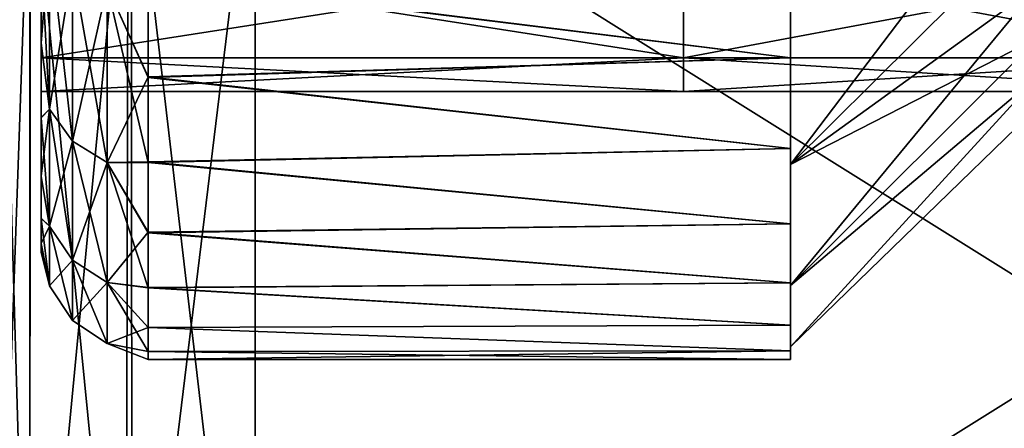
# Model space of a CAD drawing. Header units: metres. Extents: x -62 to 150, y -92 to 92.
# Tile 36 of 256: x -38.34 to -33.74, y -70.82 to -68.92. Entities that reach past the tile are written whole.
import ezdxf

# ---------------------------------------------------------------- set-up
doc = ezdxf.new("R2010")
doc.units = ezdxf.units.M
doc.layers.add('solid_500615', color=7, linetype='CONTINUOUS')

msp = doc.modelspace()

# ---------------------------------------------------------------- linework, layer by layer
at = {"layer": 'solid_500615'}
for points in [[(-35.239399, -63.561459, -4.026686), (-35.239399, -68.625298, -3.82827), (-35.239399, -69.092537, -5.470457)], [(-35.239399, -64.214455, -4.978571), (-35.239399, -63.561459, -4.026686), (-35.239399, -69.092537, -5.470457)], [(-35.239399, -64.617401, -6.056134), (-35.239399, -64.214455, -4.978571), (-35.239399, -69.092537, -5.470457)], [(-35.239399, -64.214554, -9.360534), (-35.239399, -69.092537, -8.868834), (-35.239399, -68.625298, -10.511022)], [(-35.239399, -64.214554, -9.360534), (-35.239399, -64.617432, -8.283039), (-35.239399, -69.092537, -8.868834)], [(-35.239399, -64.617401, -6.056134), (-35.239399, -69.092537, -5.470457), (-35.239399, -69.25, -7.169646)], [(-35.239399, -64.617401, -6.056134), (-35.239399, -69.25, -7.169646), (-35.239399, -64.75, -7.169646)], [(-35.239399, -64.617432, -8.283039), (-35.239399, -64.75, -7.169646), (-35.239399, -69.092537, -8.868834)], [(-35.239399, -64.75, -7.169646), (-35.239399, -69.25, -7.169646), (-35.239399, -69.092537, -8.868834)], [(-35.239399, -69.092514, -8.869275), (-35.239399, -65.362083, -8.393591), (-35.239399, -64.955269, -9.556118)], [(-35.239399, -68.625397, -10.511048), (-35.239399, -69.092514, -8.869275), (-35.239399, -64.955269, -9.556118)], [(-35.239399, -64.955269, -4.783174), (-35.239399, -69.092514, -5.470016), (-35.239399, -68.625397, -3.828244)], [(-35.239399, -64.955269, -4.783174), (-35.239399, -65.362083, -5.945701), (-35.239399, -69.092514, -5.470016)], [(-35.239399, -69.25, -7.169646), (-35.239399, -65.5, -7.169646), (-35.239399, -65.362083, -8.393591)], [(-35.239399, -65.362083, -5.945701), (-35.239399, -65.5, -7.169646), (-35.239399, -69.092514, -5.470016)], [(-35.239399, -69.092514, -8.869275), (-35.239399, -69.25, -7.169646), (-35.239399, -65.362083, -8.393591)], [(-35.239399, -69.25, -7.169646), (-35.239399, -69.092514, -5.470016), (-35.239399, -65.5, -7.169646)], [(-38.239399, -69.092537, -8.868834), (-38.239399, -66.944839, -8.64547), (-38.239399, -66.485962, -10.057755)], [(-38.239399, -68.625298, -10.511022), (-38.239399, -69.092537, -8.868834), (-38.239399, -66.485962, -10.057755)], [(-38.239399, -66.485962, -4.281537), (-38.239399, -69.092537, -5.470457), (-38.239399, -68.625298, -3.82827)], [(-38.239399, -66.485962, -4.281537), (-38.239399, -66.944839, -5.693822), (-38.239399, -69.092537, -5.470457)], [(-38.239399, -69.25, -7.169646), (-38.239399, -67.099998, -7.169646), (-38.239399, -66.944839, -8.64547)], [(-38.239399, -66.944839, -5.693822), (-38.239399, -67.099998, -7.169646), (-38.239399, -69.092537, -5.470457)], [(-38.239399, -69.092537, -8.868834), (-38.239399, -69.25, -7.169646), (-38.239399, -66.944839, -8.64547)], [(-38.239399, -69.25, -7.169646), (-38.239399, -69.092537, -5.470457), (-38.239399, -67.099998, -7.169646)], [(-37.844406, -72.843948, -8.923272), (-37.832546, -67.938667, -17.419476), (-37.239399, -67.892303, -17.499773)], [(-37.844406, -72.843948, -8.923272), (-37.239399, -67.892303, -17.499773), (-37.239399, -72.892303, -8.839519)], [(-37.239399, -72.892303, -5.499773), (-37.239399, -67.892303, 3.160481), (-37.818573, -67.93679, 3.083429)], [(-29.239401, -67.892303, -17.499773), (-37.239399, -72.892303, -8.839519), (-37.239399, -67.892303, -17.499773)], [(-29.239401, -72.892303, -5.499773), (-37.239399, -67.892303, 3.160481), (-37.239399, -72.892303, -5.499773)], [(-29.239401, -72.892303, -5.499773), (-29.239401, -67.892303, 3.160481), (-37.239399, -67.892303, 3.160481)], [(-29.239401, -72.892303, -8.839519), (-37.239399, -72.892303, -8.839519), (-29.239401, -67.892303, -17.499773)], [(-38.292225, -72.742577, -9.098852), (-38.293022, -68.042015, -17.240469), (-37.832546, -67.938667, -17.419476)], [(-38.292225, -72.742577, -9.098852), (-37.832546, -67.938667, -17.419476), (-37.844406, -72.843948, -8.923272)], [(-37.814518, -72.848625, -5.424122), (-37.818573, -67.93679, 3.083429), (-38.29158, -68.041939, 2.901313)], [(-37.814518, -72.848625, -5.424122), (-37.239399, -72.892303, -5.499773), (-37.818573, -67.93679, 3.083429)], [(-38.457378, -72.689407, -9.190949), (-38.41515, -68.080482, -17.17384), (-38.293022, -68.042015, -17.240469)], [(-38.457378, -72.689407, -9.190949), (-38.293022, -68.042015, -17.240469), (-38.292225, -72.742577, -9.098852)], [(-38.292648, -72.742599, -5.240471), (-38.29158, -68.041939, 2.901313), (-38.428371, -68.08535, 2.826123)], [(-37.814518, -72.848625, -5.424122), (-38.29158, -68.041939, 2.901313), (-38.292648, -72.742599, -5.240471)], [(-33.5774, -68.061378, -11.83791), (-34.739399, -68.763428, -12.912506), (-34.739399, -69.590622, -11.388363)], [(-33.5774, -68.061378, -11.83791), (-34.739399, -69.590622, -11.388363), (-33.5774, -68.438522, -11.11552)], [(-38.393566, -72.711212, -5.186116), (-38.292648, -72.742599, -5.240471), (-38.428371, -68.08535, 2.826123)], [(-33.5774, -68.438522, -11.11552), (-34.739399, -69.590622, -11.388363), (-33.5774, -68.751137, -10.362788)], [(-33.5774, -68.438896, -3.224578), (-34.739399, -69.590988, -2.95176), (-34.739399, -68.763908, -1.427517)], [(-33.5774, -68.751442, -3.977341), (-34.739399, -69.590988, -2.95176), (-33.5774, -68.438896, -3.224578)], [(-38.201492, -68.531548, -12.743583), (-38.239399, -68.604507, -12.264752), (-38.239399, -69.024132, -11.478342)], [(-38.201492, -69.332626, -11.263315), (-38.201492, -68.531548, -12.743583), (-38.239399, -69.024132, -11.478342)], [(-38.201492, -68.531548, -1.595709), (-38.201492, -69.332626, -3.075977), (-38.239399, -68.607437, -2.079488)], [(-38.093094, -68.667534, -12.832427), (-38.201492, -68.531548, -12.743583), (-38.201492, -69.332626, -11.263315)], [(-38.093094, -69.481377, -3.010727), (-38.201492, -69.332626, -3.075977), (-38.201492, -68.531548, -1.595709)], [(-38.093094, -68.667534, -1.506865), (-38.093094, -69.481377, -3.010727), (-38.201492, -68.531548, -1.595709)], [(-38.239399, -68.863441, -7.975345), (-38.239399, -69.024132, -11.478342), (-38.239399, -68.604507, -12.264752)], [(-38.239399, -68.863037, -6.359484), (-38.239399, -68.607437, -2.079488), (-38.239399, -69.026611, -2.866143)], [(-38.201492, -69.332626, -3.075977), (-38.239399, -69.026611, -2.866143), (-38.239399, -68.607437, -2.079488)], [(-37.739399, -68.72345, -1.325727), (-34.739399, -68.601181, -1.147306), (-34.739399, -69.093094, -1.919447)], [(-37.739399, -68.720039, -13.018656), (-34.739399, -69.093094, -12.419845), (-34.739399, -68.601181, -13.191986)], [(-34.739399, -68.763908, -1.427517), (-34.739399, -69.093094, -1.919447), (-34.739399, -68.601181, -1.147306)], [(-34.739399, -68.763428, -12.912506), (-34.739399, -68.601181, -13.191986), (-34.739399, -69.093094, -12.419845)], [(-38.239399, -68.625298, -10.511022), (-35.239399, -68.625298, -10.511022), (-35.239399, -69.092537, -8.868834)], [(-38.239399, -68.625298, -10.511022), (-35.239399, -69.092537, -8.868834), (-38.239399, -69.092537, -8.868834)], [(-38.239399, -69.092537, -5.470457), (-35.239399, -69.092537, -5.470457), (-35.239399, -68.625298, -3.82827)], [(-38.239399, -69.092537, -5.470457), (-35.239399, -68.625298, -3.82827), (-38.239399, -68.625298, -3.82827)], [(-32.739399, -68.625397, -3.828244), (-35.239399, -68.625397, -3.828244), (-35.239399, -69.092514, -5.470016)], [(-32.739399, -68.625397, -3.828244), (-35.239399, -69.092514, -5.470016), (-32.739399, -69.092514, -5.470016)], [(-32.739399, -69.092514, -8.869275), (-35.239399, -69.092514, -8.869275), (-35.239399, -68.625397, -10.511048)], [(-32.739399, -68.625397, -10.511048), (-32.739399, -69.092514, -8.869275), (-35.239399, -68.625397, -10.511048)], [(-38.093094, -69.481377, -11.328565), (-38.093094, -68.667534, -12.832427), (-38.201492, -69.332626, -11.263315)], [(-37.930744, -68.758385, -12.891785), (-38.093094, -68.667534, -12.832427), (-38.093094, -69.481377, -11.328565)], [(-37.930744, -69.580765, -2.967133), (-38.093094, -69.481377, -3.010727), (-38.093094, -68.667534, -1.506865)], [(-37.930744, -68.758385, -1.447507), (-37.930744, -69.580765, -2.967133), (-38.093094, -68.667534, -1.506865)], [(-37.930744, -68.758385, -12.891785), (-37.739399, -69.181999, -12.26287), (-37.739399, -68.720039, -13.018656)], [(-37.930744, -68.758385, -1.447507), (-37.739399, -68.72345, -1.325727), (-37.739399, -69.184975, -2.081794)], [(-37.739399, -68.720039, -13.018656), (-37.739399, -69.181999, -12.26287), (-34.739399, -69.093094, -12.419845)], [(-37.739399, -69.184975, -2.081794), (-37.739399, -68.72345, -1.325727), (-34.739399, -69.093094, -1.919447)], [(-33.5774, -68.751137, -10.362788), (-34.739399, -69.590622, -11.388363), (-34.739399, -70.155357, -9.747548)], [(-33.5774, -68.751137, -10.362788), (-34.739399, -70.155357, -9.747548), (-33.5774, -68.996719, -9.585747)], [(-33.5774, -68.996948, -4.7544), (-34.739399, -69.590988, -2.95176), (-33.5774, -68.751442, -3.977341)], [(-37.930744, -69.580765, -11.372159), (-37.930744, -68.758385, -12.891785), (-38.093094, -69.481377, -11.328565)], [(-37.930744, -68.758385, -1.447507), (-37.739399, -69.184975, -2.081794), (-37.739399, -69.581207, -2.874239)], [(-37.930744, -68.758385, -1.447507), (-37.739399, -69.581207, -2.874239), (-37.930744, -69.580765, -2.967133)], [(-37.930744, -69.580765, -11.372159), (-37.739399, -69.181999, -12.26287), (-37.930744, -68.758385, -12.891785)], [(-34.739399, -68.763428, -12.912506), (-34.739399, -69.093094, -12.419845), (-34.739399, -69.516197, -11.607218)], [(-34.739399, -69.590622, -11.388363), (-34.739399, -68.763428, -12.912506), (-34.739399, -69.516197, -11.607218)], [(-34.739399, -68.763908, -1.427517), (-34.739399, -69.590988, -2.95176), (-34.739399, -69.093094, -1.919447)], [(-38.239399, -68.863441, -7.975345), (-38.239399, -68.863037, -6.359484), (-38.239399, -69.026611, -2.866143)], [(-38.239399, -68.863441, -7.975345), (-38.239399, -69.026611, -2.866143), (-38.239399, -69.024132, -11.478342)], [(-38.239399, -69.026611, -2.866143), (-38.239399, -69.371475, -10.65868), (-38.239399, -69.024132, -11.478342)], [(-38.201492, -69.332626, -11.263315), (-38.239399, -69.024132, -11.478342), (-38.239399, -69.371475, -10.65868)], [(-38.239399, -69.026611, -2.866143), (-38.239399, -69.373482, -3.685997), (-38.239399, -69.371475, -10.65868)], [(-38.201492, -69.332626, -3.075977), (-38.239399, -69.373482, -3.685997), (-38.239399, -69.026611, -2.866143)], [(-33.5774, -68.996719, -9.585747), (-34.739399, -70.155357, -9.747548), (-33.5774, -69.173378, -8.790638)], [(-33.5774, -68.996948, -4.7544), (-34.739399, -70.155579, -4.592611), (-34.739399, -69.590988, -2.95176)], [(-33.5774, -69.173531, -5.549515), (-34.739399, -70.155579, -4.592611), (-33.5774, -68.996948, -4.7544)], [(-38.239399, -69.092537, -8.868834), (-35.239399, -69.092537, -8.868834), (-35.239399, -69.25, -7.169646)], [(-38.239399, -69.25, -7.169646), (-35.239399, -69.25, -7.169646), (-35.239399, -69.092537, -5.470457)], [(-38.239399, -69.092537, -8.868834), (-35.239399, -69.25, -7.169646), (-38.239399, -69.25, -7.169646)], [(-38.239399, -69.25, -7.169646), (-35.239399, -69.092537, -5.470457), (-38.239399, -69.092537, -5.470457)], [(-37.739399, -69.184975, -2.081794), (-34.739399, -69.093094, -1.919447), (-34.739399, -69.516197, -2.732074)], [(-37.739399, -69.181999, -12.26287), (-34.739399, -69.516197, -11.607218), (-34.739399, -69.093094, -12.419845)], [(-32.739399, -69.092514, -5.470016), (-35.239399, -69.092514, -5.470016), (-35.239399, -69.25, -7.169646)], [(-32.739399, -69.25, -7.169646), (-35.239399, -69.25, -7.169646), (-35.239399, -69.092514, -8.869275)], [(-32.739399, -69.092514, -5.470016), (-35.239399, -69.25, -7.169646), (-32.739399, -69.25, -7.169646)], [(-32.739399, -69.092514, -8.869275), (-32.739399, -69.25, -7.169646), (-35.239399, -69.092514, -8.869275)], [(-34.739399, -69.590988, -2.95176), (-34.739399, -69.516197, -2.732074), (-34.739399, -69.093094, -1.919447)], [(-37.930744, -69.580765, -11.372159), (-37.739399, -69.57869, -11.470659), (-37.739399, -69.181999, -12.26287)], [(-37.739399, -69.181999, -12.26287), (-37.739399, -69.57869, -11.470659), (-34.739399, -69.516197, -11.607218)], [(-37.739399, -69.581207, -2.874239), (-37.739399, -69.184975, -2.081794), (-34.739399, -69.516197, -2.732074)], [(-33.5774, -69.173378, -8.790638), (-34.739399, -70.155357, -9.747548), (-34.739399, -70.441452, -8.037011)], [(-33.5774, -69.173378, -8.790638), (-34.739399, -70.441452, -8.037011), (-33.5774, -69.315498, -7.170079)], [(-33.5774, -69.173531, -5.549515), (-34.739399, -70.441521, -6.303154), (-34.739399, -70.155579, -4.592611)], [(-33.5774, -69.315498, -7.170079), (-34.739399, -70.441521, -6.303154), (-33.5774, -69.173531, -5.549515)], [(-38.201492, -69.332626, -11.263315), (-38.239399, -69.371475, -10.65868), (-38.239399, -69.644516, -9.812128)], [(-38.201492, -69.879135, -9.671383), (-38.201492, -69.332626, -11.263315), (-38.239399, -69.644516, -9.812128)], [(-38.201492, -69.332626, -3.075977), (-38.201492, -69.879135, -4.667909), (-38.239399, -69.373482, -3.685997)], [(-38.093094, -69.481377, -11.328565), (-38.201492, -69.332626, -11.263315), (-38.201492, -69.879135, -9.671383)], [(-38.093094, -70.036606, -4.628033), (-38.201492, -69.879135, -4.667909), (-38.201492, -69.332626, -3.075977)], [(-38.093094, -69.481377, -3.010727), (-38.093094, -70.036606, -4.628033), (-38.201492, -69.332626, -3.075977)], [(-33.5774, -69.315498, -7.170079), (-34.739399, -70.441452, -8.037011), (-34.739399, -70.441521, -6.303154)], [(-38.239399, -69.373482, -3.685997), (-38.239399, -69.644516, -9.812128), (-38.239399, -69.371475, -10.65868)], [(-38.239399, -69.373482, -3.685997), (-38.239399, -69.646034, -4.532698), (-38.239399, -69.644516, -9.812128)], [(-38.201492, -69.879135, -4.667909), (-38.239399, -69.646034, -4.532698), (-38.239399, -69.373482, -3.685997)], [(-38.093094, -70.036606, -9.711259), (-38.093094, -69.481377, -11.328565), (-38.201492, -69.879135, -9.671383)], [(-37.930744, -69.580765, -11.372159), (-38.093094, -69.481377, -11.328565), (-38.093094, -70.036606, -9.711259)], [(-37.930744, -70.141808, -4.601392), (-38.093094, -70.036606, -4.628033), (-38.093094, -69.481377, -3.010727)], [(-37.930744, -69.580765, -2.967133), (-37.930744, -70.141808, -4.601392), (-38.093094, -69.481377, -3.010727)], [(-37.739399, -69.581207, -2.874239), (-34.739399, -69.516197, -2.732074), (-34.739399, -69.866844, -3.578739)], [(-37.739399, -69.57869, -11.470659), (-34.739399, -69.866844, -10.760552), (-34.739399, -69.516197, -11.607218)], [(-34.739399, -69.590988, -2.95176), (-34.739399, -69.866844, -3.578739), (-34.739399, -69.516197, -2.732074)], [(-34.739399, -69.590622, -11.388363), (-34.739399, -69.516197, -11.607218), (-34.739399, -69.866844, -10.760552)], [(-37.930744, -70.141808, -9.7379), (-37.930744, -69.580765, -11.372159), (-38.093094, -70.036606, -9.711259)], [(-37.930744, -69.580765, -11.372159), (-37.739399, -69.907051, -10.64819), (-37.739399, -69.57869, -11.470659)], [(-37.930744, -69.580765, -2.967133), (-37.739399, -69.581207, -2.874239), (-37.739399, -69.909088, -3.696893)], [(-37.930744, -69.580765, -2.967133), (-37.739399, -69.909088, -3.696893), (-37.739399, -70.166435, -4.544068)], [(-37.930744, -69.580765, -2.967133), (-37.739399, -70.166435, -4.544068), (-37.930744, -70.141808, -4.601392)], [(-37.930744, -70.141808, -9.7379), (-37.739399, -69.907051, -10.64819), (-37.930744, -69.580765, -11.372159)], [(-37.739399, -69.57869, -11.470659), (-37.739399, -69.907051, -10.64819), (-34.739399, -69.866844, -10.760552)], [(-37.739399, -69.909088, -3.696893), (-37.739399, -69.581207, -2.874239), (-34.739399, -69.866844, -3.578739)], [(-34.739399, -69.590622, -11.388363), (-34.739399, -69.866844, -10.760552), (-34.739399, -70.142128, -9.887367)], [(-34.739399, -70.155357, -9.747548), (-34.739399, -69.590622, -11.388363), (-34.739399, -70.142128, -9.887367)], [(-34.739399, -69.590988, -2.95176), (-34.739399, -70.155579, -4.592611), (-34.739399, -69.866844, -3.578739)], [(-38.239399, -69.646034, -4.532698), (-38.239399, -69.841408, -8.943273), (-38.239399, -69.644516, -9.812128)], [(-38.201492, -69.879135, -9.671383), (-38.239399, -69.644516, -9.812128), (-38.239399, -69.841408, -8.943273)], [(-38.239399, -69.646034, -4.532698), (-38.239399, -69.842422, -5.401663), (-38.239399, -69.841408, -8.943273)], [(-38.201492, -69.879135, -4.667909), (-38.239399, -69.842422, -5.401663), (-38.239399, -69.646034, -4.532698)], [(-38.239399, -69.842422, -5.401663), (-38.239399, -69.960007, -8.061973), (-38.239399, -69.841408, -8.943273)], [(-38.201492, -69.879135, -9.671383), (-38.239399, -69.841408, -8.943273), (-38.239399, -69.960007, -8.061973)], [(-38.239399, -69.842422, -5.401663), (-38.239399, -69.960518, -6.28303), (-38.239399, -69.960007, -8.061973)], [(-38.201492, -70.156174, -6.328082), (-38.239399, -69.960518, -6.28303), (-38.239399, -69.842422, -5.401663)], [(-38.201492, -69.879135, -4.667909), (-38.201492, -70.156174, -6.328082), (-38.239399, -69.842422, -5.401663)], [(-38.201492, -70.156174, -8.01121), (-38.201492, -69.879135, -9.671383), (-38.239399, -69.960007, -8.061973)], [(-38.093094, -70.036606, -9.711259), (-38.201492, -69.879135, -9.671383), (-38.201492, -70.156174, -8.01121)], [(-38.093094, -70.318054, -6.314668), (-38.201492, -70.156174, -6.328082), (-38.201492, -69.879135, -4.667909)], [(-38.093094, -70.036606, -4.628033), (-38.093094, -70.318054, -6.314668), (-38.201492, -69.879135, -4.667909)], [(-37.739399, -69.909088, -3.696893), (-34.739399, -69.866844, -3.578739), (-34.739399, -70.142128, -4.451925)], [(-37.739399, -69.907051, -10.64819), (-34.739399, -70.142128, -9.887367), (-34.739399, -69.866844, -10.760552)], [(-34.739399, -70.155579, -4.592611), (-34.739399, -70.142128, -4.451925), (-34.739399, -69.866844, -3.578739)], [(-37.930744, -70.141808, -9.7379), (-37.739399, -70.164894, -9.80116), (-37.739399, -69.907051, -10.64819)], [(-37.739399, -69.907051, -10.64819), (-37.739399, -70.164894, -9.80116), (-34.739399, -70.142128, -9.887367)], [(-37.739399, -70.166435, -4.544068), (-37.739399, -69.909088, -3.696893), (-34.739399, -70.142128, -4.451925)], [(-38.239399, -69.960518, -6.28303), (-38.239399, -70, -7.172513), (-38.239399, -69.960007, -8.061973)], [(-38.201492, -70.156174, -8.01121), (-38.239399, -69.960007, -8.061973), (-38.239399, -70, -7.172513)], [(-38.201492, -70.156174, -6.328082), (-38.239399, -70, -7.172513), (-38.239399, -69.960518, -6.28303)], [(-38.201492, -70.156174, -6.328082), (-38.201492, -70.156174, -8.01121), (-38.239399, -70, -7.172513)], [(-38.093094, -70.318054, -8.024624), (-38.093094, -70.036606, -9.711259), (-38.201492, -70.156174, -8.01121)], [(-37.930744, -70.141808, -9.7379), (-38.093094, -70.036606, -9.711259), (-38.093094, -70.318054, -8.024624)], [(-37.930744, -70.426208, -6.305706), (-38.093094, -70.318054, -6.314668), (-38.093094, -70.036606, -4.628033)], [(-37.930744, -70.141808, -4.601392), (-37.930744, -70.426208, -6.305706), (-38.093094, -70.036606, -4.628033)], [(-38.093094, -70.318054, -8.024624), (-38.201492, -70.156174, -8.01121), (-38.201492, -70.156174, -6.328082)], [(-38.093094, -70.318054, -6.314668), (-38.093094, -70.318054, -8.024624), (-38.201492, -70.156174, -6.328082)], [(-37.930744, -70.426208, -8.033587), (-37.930744, -70.141808, -9.7379), (-38.093094, -70.318054, -8.024624)], [(-37.930744, -70.141808, -4.601392), (-37.739399, -70.166435, -4.544068), (-37.739399, -70.351463, -5.409752)], [(-37.930744, -70.141808, -4.601392), (-37.739399, -70.351463, -5.409752), (-37.739399, -70.462929, -6.288068)], [(-37.930744, -70.141808, -4.601392), (-37.739399, -70.462929, -6.288068), (-37.930744, -70.426208, -6.305706)], [(-37.930744, -70.141808, -9.7379), (-37.739399, -70.350433, -8.935583), (-37.739399, -70.164894, -9.80116)], [(-37.930744, -70.426208, -8.033587), (-37.739399, -70.350433, -8.935583), (-37.930744, -70.141808, -9.7379)], [(-37.739399, -70.166435, -4.544068), (-34.739399, -70.142128, -4.451925), (-34.739399, -70.340424, -5.346079)], [(-37.739399, -70.164894, -9.80116), (-34.739399, -70.340424, -8.993213), (-34.739399, -70.142128, -9.887367)], [(-37.739399, -70.164894, -9.80116), (-37.739399, -70.350433, -8.935583), (-34.739399, -70.340424, -8.993213)], [(-37.739399, -70.351463, -5.409752), (-37.739399, -70.166435, -4.544068), (-34.739399, -70.340424, -5.346079)], [(-34.739399, -70.155579, -4.592611), (-34.739399, -70.340424, -5.346079), (-34.739399, -70.142128, -4.451925)], [(-34.739399, -70.155357, -9.747548), (-34.739399, -70.142128, -9.887367), (-34.739399, -70.340424, -8.993213)], [(-34.739399, -70.441452, -8.037011), (-34.739399, -70.155357, -9.747548), (-34.739399, -70.340424, -8.993213)], [(-34.739399, -70.155579, -4.592611), (-34.739399, -70.441521, -6.303154), (-34.739399, -70.340424, -5.346079)], [(-37.930744, -70.426208, -8.033587), (-38.093094, -70.318054, -8.024624), (-38.093094, -70.318054, -6.314668)], [(-37.930744, -70.426208, -6.305706), (-37.930744, -70.426208, -8.033587), (-38.093094, -70.318054, -6.314668)], [(-37.930744, -70.426208, -8.033587), (-37.739399, -70.46241, -8.057333), (-37.739399, -70.350433, -8.935583)], [(-37.739399, -70.351463, -5.409752), (-34.739399, -70.340424, -5.346079), (-34.739399, -70.460052, -6.254844)], [(-37.739399, -70.350433, -8.935583), (-34.739399, -70.460052, -8.084448), (-34.739399, -70.340424, -8.993213)], [(-37.739399, -70.350433, -8.935583), (-37.739399, -70.46241, -8.057333), (-34.739399, -70.460052, -8.084448)], [(-37.739399, -70.462929, -6.288068), (-37.739399, -70.351463, -5.409752), (-34.739399, -70.460052, -6.254844)], [(-34.739399, -70.441521, -6.303154), (-34.739399, -70.460052, -6.254844), (-34.739399, -70.340424, -5.346079)], [(-34.739399, -70.441452, -8.037011), (-34.739399, -70.340424, -8.993213), (-34.739399, -70.460052, -8.084448)], [(-37.930744, -70.426208, -6.305706), (-37.739399, -70.462929, -6.288068), (-37.739399, -70.5, -7.172712)], [(-37.930744, -70.426208, -8.033587), (-37.739399, -70.5, -7.172712), (-37.739399, -70.46241, -8.057333)], [(-37.930744, -70.426208, -6.305706), (-37.739399, -70.5, -7.172712), (-37.930744, -70.426208, -8.033587)], [(-34.739399, -70.441521, -6.303154), (-34.739399, -70.441452, -8.037011), (-34.739399, -70.460052, -8.084448)], [(-34.739399, -70.441521, -6.303154), (-34.739399, -70.460052, -8.084448), (-34.739399, -70.460052, -6.254844)], [(-37.739399, -70.462929, -6.288068), (-34.739399, -70.460052, -6.254844), (-34.739399, -70.499939, -7.169646)], [(-37.739399, -70.5, -7.172712), (-34.739399, -70.499939, -7.169646), (-34.739399, -70.460052, -8.084448)], [(-37.739399, -70.46241, -8.057333), (-37.739399, -70.5, -7.172712), (-34.739399, -70.460052, -8.084448)], [(-37.739399, -70.5, -7.172712), (-37.739399, -70.462929, -6.288068), (-34.739399, -70.499939, -7.169646)], [(-34.739399, -70.460052, -8.084448), (-34.739399, -70.499939, -7.169646), (-34.739399, -70.460052, -6.254844)]]:
    msp.add_3dface(points, dxfattribs=at)

doc.saveas('drawing.dxf')
